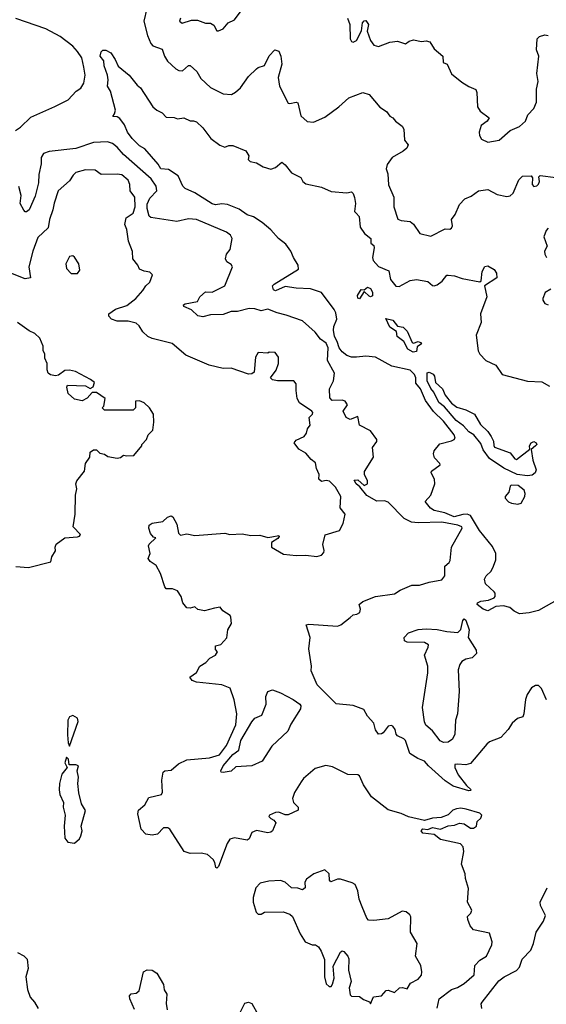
# Model space of a CAD drawing. Extents: x 1690054 to 1842981, y 782881 to 914114.
# Tile 161 of 256: x 1733590 to 1736914, y 837531 to 843745. Entities that reach past the tile are written whole.
import ezdxf

# ---------------------------------------------------------------- set-up
doc = ezdxf.new("R2010")
doc.units = 0

msp = doc.modelspace()

# ---------------------------------------------------------------- linework, layer by layer
at = {"layer": '0CON10XD'}
for points in [[(1734391.4, 843815), (1734372.9, 843735), (1734396.4, 843645), (1734416.9, 843595), (1734431.1, 843581.1), (1734488.7, 843558.7), (1734503.6, 843515), (1734523.4, 843483.4), (1734575, 843434.4), (1734595, 843424.4), (1734617.6, 843422.4), (1734654.5, 843455.5), (1734665, 843455.7), (1734707.6, 843417.6), (1734732.7, 843375), (1734795, 843316.8), (1734875, 843278.2), (1734926.8, 843273.2), (1734952.7, 843287.3), (1734984.2, 843315.8), (1735033.2, 843386.8), (1735085, 843435.6), (1735095, 843444.3), (1735135, 843456), (1735165, 843516.7), (1735200, 843555), (1735225, 843547.5), (1735238.8, 843515), (1735244, 843465), (1735220.6, 843379.4), (1735230, 843325), (1735285, 843219.2), (1735295, 843215.8), (1735334, 843224), (1735345, 843220), (1735365, 843137.5), (1735405, 843103.3), (1735445, 843097.5), (1735515, 843130.5), (1735603.3, 843195), (1735667.7, 843252.3), (1735755, 843286.2), (1735795, 843272.5), (1735862.2, 843192.2), (1735904.3, 843165), (1735925.8, 843135.8), (1735946.1, 843126.1), (1735962.5, 843105), (1736005, 843073.8), (1736014.4, 843054.4), (1736018.8, 842985), (1736042, 842955), (1736033.1, 842935), (1736010.6, 842915), (1735940, 842875), (1735909.2, 842830.8), (1735902.5, 842805), (1735913.4, 842773.4), (1735917.9, 842702.1), (1735951.6, 842625), (1735951.6, 842565), (1735976.1, 842486.1), (1735997, 842477), (1736055, 842472.5), (1736075.5, 842455.5), (1736115, 842395.6), (1736185, 842378.6), (1736275, 842424.3), (1736305, 842423.1), (1736315, 842430), (1736321.4, 842445), (1736314.6, 842485), (1736338.6, 842515), (1736365, 842578), (1736399.2, 842615), (1736438.8, 842631.2), (1736485, 842665.7), (1736545, 842673.7), (1736602.9, 842642.9), (1736665, 842628.4), (1736685.5, 842634.5), (1736705, 842650), (1736740, 842735), (1736763, 842757), (1736819.3, 842759.3), (1736826.7, 842746.7), (1736823.8, 842705), (1736835, 842692), (1736855, 842696.7), (1736865, 842707.5), (1736870, 842725), (1736867, 842753), (1736875, 842762.5), (1736975, 842749.2)], [(1734603.8, 843755), (1734598.8, 843735), (1734615, 843724.3), (1734675, 843741.4), (1734712.3, 843742.3), (1734762.4, 843722.4), (1734795, 843722.5), (1734815, 843710), (1734833.3, 843675), (1734845, 843674.3), (1734875, 843686.9), (1734904.8, 843725.2), (1734945.4, 843745), (1734988.5, 843801.5)], [(1733563.6, 843045), (1733595, 843066.2), (1733659.3, 843130.7), (1733811.9, 843198.1), (1733895, 843240), (1733946.3, 843293.7), (1733976.3, 843313.7), (1733994.4, 843345), (1734003.4, 843395), (1733995.6, 843445), (1733981.1, 843505), (1733955, 843543.9), (1733925, 843578.8), (1733845, 843639.4), (1733755, 843688.6), (1733565, 843751.8)], [(1735658.8, 843755), (1735674, 843715), (1735676.7, 843625), (1735685, 843607.5), (1735695, 843603.3), (1735715, 843613.3), (1735748, 843675), (1735754.4, 843725.6), (1735765, 843738.8), (1735775, 843741.2), (1735792.2, 843715), (1735783, 843673), (1735805, 843613.8), (1735824.6, 843584.6), (1735855, 843575.6), (1735925.5, 843604.5), (1735975, 843609.2), (1736025, 843592.5), (1736049.2, 843610.8), (1736075, 843617.5), (1736125, 843608), (1736155, 843612.5), (1736178.8, 843605), (1736205, 843561.2), (1736261.2, 843515), (1736263.3, 843475), (1736287.5, 843465), (1736315, 843403.3), (1736381.2, 843351.2), (1736425, 843323.8), (1736470, 843305), (1736476, 843285), (1736478.8, 843195), (1736497.4, 843167.4), (1736552.5, 843125), (1736540, 843105), (1736501.7, 843078.3), (1736490, 843035), (1736491.2, 843015), (1736505, 842992), (1736545, 842973.1), (1736616.7, 842985), (1736686.7, 843045), (1736745, 843071.2), (1736783.3, 843105), (1736796.7, 843145), (1736834.3, 843185), (1736852.5, 843225), (1736853, 843307), (1736862.5, 843355), (1736854.2, 843405), (1736866, 843515), (1736852, 843555), (1736856.2, 843623.8), (1736870.5, 843639.5), (1736905, 843649.2), (1736926.1, 843646.1)], [(1736995, 840090.6), (1736863.6, 840016.4), (1736805, 840000.6), (1736745, 839995.3), (1736711.1, 840011.1), (1736683.3, 840035), (1736644.1, 840045.9), (1736595, 840040.8), (1736545, 840013.8), (1736515, 840023.8), (1736477.5, 840055), (1736480, 840065), (1736500, 840075), (1736548.8, 840081.2), (1736584.2, 840095.8), (1736591.2, 840105), (1736590.8, 840125), (1736584.2, 840135), (1736529.4, 840185), (1736524.5, 840214.5), (1736534.5, 840235), (1736565, 840265.4), (1736580.4, 840295), (1736594.8, 840335), (1736596, 840375), (1736575, 840420.8), (1736492, 840522), (1736435.5, 840615.5), (1736415.2, 840625.2), (1736386.8, 840623.2), (1736333.1, 840606.9), (1736273.1, 840633.1), (1736205, 840647.7), (1736181.8, 840661.8), (1736150, 840705), (1736185.7, 840744.3), (1736210, 840815), (1736208.6, 840845), (1736188, 840885), (1736190, 840895), (1736243.3, 840935), (1736241.2, 840945), (1736209.1, 840979.1), (1736201.8, 841005), (1736205.9, 841025), (1736241.6, 841068.4), (1736315, 841086.1), (1736332.7, 841095), (1736338.6, 841105), (1736331.7, 841125), (1736265, 841210.6), (1736202.5, 841272.5), (1736150.9, 841340.9), (1736119, 841415), (1736091.3, 841451.3), (1736090.6, 841485), (1736082.3, 841505), (1736055, 841533.3), (1735938.7, 841558.7), (1735835, 841616.1), (1735775, 841621.4), (1735715.6, 841614.4), (1735685, 841615.6), (1735655, 841626.2), (1735625, 841648.3), (1735606.9, 841675), (1735594.6, 841714.6), (1735576.9, 841745), (1735570.7, 841785), (1735572, 841808), (1735591.4, 841855), (1735584.8, 841895), (1735575.4, 841915.4), (1735495, 842023.3), (1735425, 842046.7), (1735335, 842050.3), (1735265, 842061.1), (1735205, 842034.5), (1735190.9, 842040.9), (1735186.2, 842065), (1735196.2, 842075), (1735349.5, 842170.5), (1735348.1, 842195), (1735318, 842245), (1735302, 842285), (1735269.4, 842329.4), (1735223.3, 842363.3), (1735175, 842418.9), (1735120.8, 842465), (1735065, 842501.6), (1735025, 842514.2), (1734975, 842550.2), (1734900.7, 842579.3), (1734865, 842583.1), (1734825, 842576.6), (1734805, 842582), (1734695, 842652.9), (1734635, 842679.4), (1734620.3, 842695), (1734589.8, 842759.8), (1734529.4, 842799.4), (1734481.2, 842805), (1734463.6, 842833.6), (1734379.4, 842929.4), (1734345, 842950), (1734300.5, 842995), (1734270, 843035), (1734252.3, 843082.3), (1734220.8, 843120.8), (1734205, 843133.1), (1734177.5, 843135), (1734188.7, 843151.3), (1734193.6, 843175), (1734163.1, 843295), (1734144, 843325), (1734148.6, 843365), (1734144.5, 843394.5), (1734123.9, 843453.9), (1734120, 843485), (1734098.1, 843515), (1734105, 843543.3), (1734115, 843552.5), (1734133, 843553), (1734165, 843536.7), (1734193.3, 843495), (1734212, 843452), (1734280, 843395), (1734331.4, 843331.4), (1734352, 843315), (1734430.8, 843195), (1734454.6, 843174.6), (1734488.1, 843158.1), (1734515, 843130), (1734565, 843127.5), (1734585, 843120), (1734625, 843126.7), (1734665, 843106.7), (1734687.7, 843107.7), (1734705, 843101.2), (1734745, 843063.3), (1734796.7, 842995), (1734853.9, 842953.9), (1734885, 842940), (1734909.4, 842950.6), (1734935, 842951.8), (1735017.3, 842917.3), (1735036.7, 842885), (1735032.5, 842862.5), (1735045, 842850), (1735085, 842842.5), (1735126.4, 842816.4), (1735175, 842802.5), (1735205, 842813.3), (1735245, 842846.2), (1735265, 842830), (1735305, 842778.8), (1735365, 842750), (1735378, 842725), (1735395, 842710), (1735495, 842688.8), (1735555, 842661.8), (1735655, 842653.3), (1735685, 842659.2), (1735695, 842648), (1735702.6, 842622.6), (1735708.7, 842585), (1735703.1, 842535), (1735713.3, 842525), (1735733.3, 842503.3), (1735738.6, 842435), (1735766.5, 842396.5), (1735806, 842365), (1735806.7, 842335), (1735825, 842320), (1735828.2, 842305), (1735816.9, 842245), (1735821.2, 842225), (1735855, 842187.8), (1735920.7, 842160.7), (1735930.4, 842105), (1735965, 842064.2), (1735985, 842062), (1736055, 842098.4), (1736095, 842106), (1736165, 842092.1), (1736195, 842066.7), (1736205, 842064.7), (1736225, 842071.4), (1736256.4, 842095), (1736285, 842132), (1736295, 842133.1), (1736335, 842128.9), (1736382, 842112), (1736495, 842090), (1736503, 842097), (1736508.8, 842155), (1736525, 842186.7), (1736545, 842191.2), (1736585, 842169.2), (1736598.9, 842145), (1736602, 842115), (1736523.8, 842066.2), (1736539.4, 841995), (1736499.3, 841889.3), (1736503.3, 841835), (1736470.9, 841755), (1736482.7, 841655), (1736495, 841633.3), (1736533.1, 841595), (1736594.6, 841564.6), (1736635, 841506), (1736795, 841464), (1736885, 841458.8), (1736935, 841431.2)], [(1735675, 839972.9), (1735695, 839988.8), (1735717.3, 839992.7), (1735735.8, 840004.2), (1735741.2, 840025), (1735733.3, 840055), (1735756.4, 840073.6), (1735835, 840104.4), (1735955, 840120.4), (1735992.2, 840145), (1736065, 840175.4), (1736113.2, 840176.8), (1736175, 840195.6), (1736255, 840210), (1736274.2, 840235), (1736273.1, 840295), (1736301.1, 840318.9), (1736307.3, 840332.7), (1736315.7, 840415), (1736382.9, 840535), (1736380, 840545), (1736355, 840553.8), (1736255, 840574.4), (1736105, 840568.7), (1736063, 840573), (1736017.4, 840597.4), (1735915, 840700), (1735891.7, 840708.3), (1735845, 840706.2), (1735781.9, 840741.9), (1735737.1, 840797.1), (1735714.4, 840815), (1735701.2, 840838.8), (1735725, 840841.2), (1735765, 840804.2), (1735786, 840815), (1735785.7, 840835), (1735765.8, 840875), (1735765.7, 840894.3), (1735822, 840985), (1735817.5, 841045), (1735845, 841082.5), (1735843.8, 841095), (1735805, 841151.1), (1735734.2, 841185), (1735725, 841240), (1735675, 841221.6), (1735651.2, 841235), (1735631.4, 841275), (1735658, 841315), (1735645, 841336.7), (1735625, 841343.3), (1735562.5, 841342.5), (1735547.5, 841357.5), (1735546.2, 841415), (1735571.2, 841465), (1735576.4, 841513.6), (1735533.3, 841595), (1735535.9, 841675), (1735525, 841704), (1735489.1, 841729.1), (1735455, 841774), (1735375.3, 841845.3), (1735271.2, 841881.2), (1735215, 841894.6), (1735155, 841918.9), (1735115, 841907.5), (1735075, 841920), (1735038, 841922), (1734965, 841903.6), (1734925, 841902.7), (1734875, 841884.4), (1734795, 841882.5), (1734745, 841870), (1734715, 841876), (1734674.6, 841914.6), (1734626.2, 841935), (1734623.8, 841945), (1734635, 841952.5), (1734713, 841967), (1734727.5, 841995), (1734762.9, 842027.1), (1734805, 842025.6), (1734883.6, 842066.4), (1734932.9, 842185), (1734925, 842200.8), (1734896.7, 842216.7), (1734888.9, 842235), (1734895.6, 842265), (1734917.3, 842295), (1734931.2, 842365), (1734920, 842385), (1734894.3, 842404.3), (1734705, 842483.4), (1734655, 842489.3), (1734581.7, 842471.7), (1734417.8, 842497.8), (1734406.9, 842505), (1734393.4, 842553.4), (1734395, 842580), (1734411.7, 842618.3), (1734456.4, 842665), (1734451.2, 842695), (1734420.4, 842740.4), (1734244, 842895), (1734205, 842941.1), (1734175, 842964.2), (1734144.7, 842975.3), (1734055, 842969.2), (1733945, 842931.6), (1733775, 842912.8), (1733740.2, 842899.8), (1733724.7, 842875), (1733725.4, 842835), (1733710.9, 842769.1), (1733708.7, 842715), (1733688, 842632), (1733648.8, 842545), (1733633, 842533), (1733625, 842532.5), (1733615, 842542.5), (1733592.5, 842585), (1733599.6, 842635), (1733583.3, 842693.3)], [(1736407, 838763), (1736375, 838768.1), (1736347.5, 838765), (1736323.3, 838755), (1736293.8, 838726.2), (1736250.5, 838709.5), (1736195, 838704.4), (1736145, 838690), (1736045, 838713.6), (1735998.1, 838735), (1735915, 838757.6), (1735809.5, 838839.5), (1735760.5, 838915), (1735735, 838972.5), (1735725, 838979.4), (1735660.2, 838980.2), (1735565, 839029.3), (1735521.9, 839038.1), (1735455, 839018.1), (1735381.4, 838955), (1735366.9, 838935), (1735325, 838866.7), (1735311.2, 838828.8), (1735318, 838805), (1735347.5, 838775), (1735347.1, 838755), (1735285, 838725.7), (1735265, 838725.8), (1735225, 838743.8), (1735205, 838742), (1735167.5, 838725), (1735163.3, 838715), (1735175, 838702.5), (1735193, 838693), (1735207.5, 838675), (1735186.2, 838625), (1735175, 838616.2), (1735155, 838612), (1735085, 838628), (1735055.8, 838614.2), (1735038, 838575), (1735025, 838566.9), (1734945, 838580.5), (1734916.9, 838573.1), (1734899.2, 838545), (1734845, 838400), (1734835, 838390), (1734827.5, 838395), (1734822, 838425), (1734811.2, 838445), (1734775.5, 838475.5), (1734735, 838484.3), (1734665, 838481.4), (1734627.5, 838495), (1734538, 838635), (1734525, 838644), (1734497.5, 838645), (1734458.8, 838605), (1734425, 838598.9), (1734386, 838605), (1734356.9, 838635), (1734336.4, 838733.6), (1734340.4, 838755), (1734379.7, 838790.3), (1734405, 838835.7), (1734485.3, 838855), (1734490.6, 838869.4), (1734487.6, 838945), (1734494.3, 838995), (1734505, 839004.2), (1734545, 839008.6), (1734591.3, 839048.7), (1734645, 839072.6), (1734787.1, 839087.1), (1734850.6, 839105), (1734895, 839163.8), (1734953.5, 839295), (1734960.8, 839365), (1734942.7, 839452.7), (1734918.8, 839525), (1734866.3, 839546.3), (1734705, 839563.5), (1734678.8, 839575), (1734663.3, 839595), (1734706.7, 839625), (1734727.5, 839665), (1734765, 839688.8), (1734790, 839715), (1734826.7, 839735), (1734837.5, 839755), (1734825, 839770), (1734825, 839792.5), (1734858.3, 839801.7), (1734897, 839843), (1734902.5, 839895), (1734926.7, 839935), (1734923.3, 839975), (1734917.5, 839985), (1734871.2, 840015), (1734855, 840037.5), (1734819.3, 840030.7), (1734755.9, 840014.1), (1734715, 840023.3), (1734695, 840040), (1734665, 840031.2), (1734645, 840033.8), (1734618.6, 840065), (1734610, 840105), (1734585, 840140), (1734555, 840153.8), (1734515, 840153.8), (1734505, 840166), (1734478.9, 840248.9), (1734450.8, 840300.8), (1734414.2, 840325), (1734401.2, 840345), (1734413.3, 840375), (1734403.3, 840425), (1734406.7, 840435), (1734450, 840475), (1734435, 840479.2), (1734415, 840502.7), (1734404.9, 840535), (1734407, 840555), (1734425, 840566.9), (1734492.5, 840577.5), (1734522.5, 840605), (1734545, 840613.3), (1734557.3, 840607.3), (1734581.2, 840561.2), (1734592.9, 840505), (1734605, 840492.2), (1734645, 840499.6), (1734695, 840488.7), (1734885, 840503.8), (1734916.8, 840496.8), (1734995, 840500), (1735048.7, 840488.7), (1735105, 840491.9), (1735155, 840476.2), (1735181.7, 840481.7), (1735225, 840490), (1735227, 840483), (1735218.3, 840471.7), (1735180, 840445), (1735180, 840415), (1735255, 840372.5), (1735335, 840363.3), (1735395, 840366.2), (1735465, 840356.7), (1735495, 840366.2), (1735508.7, 840381.3), (1735511.4, 840395), (1735502.3, 840432.3), (1735517.2, 840492.8), (1735608.8, 840521.2), (1735632, 840565), (1735644, 840625), (1735612.5, 840665), (1735617.5, 840735), (1735582.2, 840795), (1735545, 840832.5), (1735525, 840836), (1735495, 840830), (1735477.5, 840845), (1735480, 840875), (1735463.3, 840913.3), (1735457.7, 840947.7), (1735429.7, 840969.7), (1735395, 841010), (1735352.5, 841035), (1735322.5, 841075), (1735335, 841091.2), (1735385.8, 841114.2), (1735400, 841135), (1735406.4, 841163.6), (1735423, 841187), (1735416.7, 841235), (1735438.8, 841255), (1735440.8, 841265), (1735434.2, 841275), (1735355, 841326.2), (1735340.8, 841355), (1735334.3, 841405.7), (1735335, 841446.7), (1735321.2, 841465), (1735216.4, 841466.4), (1735185, 841472.9), (1735173.8, 841485), (1735207.7, 841532.3), (1735224.3, 841575.7), (1735224.2, 841615), (1735202.5, 841645), (1735165, 841646.7), (1735155, 841640), (1735095, 841643.8), (1735077.5, 841615), (1735070.5, 841519.5), (1735055, 841509.4), (1735035, 841508.5), (1734925, 841545.6), (1734875, 841543.8), (1734785, 841564.8), (1734638, 841628), (1734551.7, 841701.7), (1734425, 841733.4), (1734399.5, 841745), (1734366.2, 841775), (1734343, 841813), (1734325, 841828.9), (1734275, 841842.7), (1734205, 841842.7), (1734170, 841855), (1734152.5, 841875), (1734152.1, 841887.9), (1734195, 841918.2), (1734265, 841940.7), (1734321.9, 841985), (1734368, 842035), (1734385, 842066), (1734410.8, 842089.2), (1734428.8, 842135), (1734412.2, 842152.2), (1734375, 842157.9), (1734345, 842171.5), (1734335.3, 842195.3), (1734303.1, 842235), (1734302.2, 842282.2), (1734276.8, 842346.8), (1734265, 842420), (1734252.9, 842452.9), (1734260.8, 842495), (1734305.3, 842524.7), (1734319.5, 842565), (1734316.7, 842625), (1734286, 842665), (1734284.4, 842705), (1734275, 842732), (1734235, 842766), (1734205, 842771.2), (1734105, 842768), (1734065.4, 842795.4), (1734005, 842798.2), (1733945, 842780.3), (1733926.2, 842765), (1733905, 842727.5), (1733833.3, 842665), (1733806.9, 842586.9), (1733799.2, 842545), (1733776.9, 842485), (1733768.8, 842431.2), (1733705, 842370), (1733671.8, 842285), (1733647.3, 842185), (1733657.5, 842115), (1733625, 842110.4), (1733471.5, 842171.5)], [(1736925, 842428.8), (1736913.8, 842415), (1736898.8, 842375), (1736920, 842315), (1736903.3, 842285), (1736904, 842265), (1736916, 842245)], [(1733955, 842143.8), (1733968.8, 842165), (1733962, 842205), (1733935, 842246.2), (1733925, 842253.8), (1733905, 842251.2), (1733881.4, 842205), (1733885.8, 842175), (1733915, 842144), (1733955, 842143.8)], [(1735735, 841983.3), (1735725, 841986.7), (1735722, 842005), (1735745, 842042.5), (1735765, 842040), (1735785, 842057.5), (1735805, 842049.1), (1735817.1, 842025), (1735817, 842003), (1735805, 841996.2), (1735795, 842000), (1735765, 842030), (1735735, 841983.3)], [(1736942.5, 842045), (1736907.5, 842022.5), (1736891.2, 841985), (1736892.5, 841975), (1736905, 841953.6), (1736925, 841945.6)], [(1736072.8, 841647.2), (1736040, 841665), (1736013.9, 841713.9), (1735972.5, 841745), (1735967.5, 841777.5), (1735926.7, 841805), (1735901.7, 841858.3), (1735945, 841848.8), (1735975, 841810), (1736010, 841805), (1736035, 841780), (1736067, 841707), (1736076.1, 841703.9), (1736105, 841713.3), (1736125, 841706), (1736120, 841695), (1736098.8, 841681.2), (1736095, 841651.4), (1736072.8, 841647.2)], [(1733565, 840293.6), (1733645, 840288.6), (1733785.9, 840324.1), (1733792.5, 840355), (1733816.4, 840393.6), (1733813, 840417), (1733820, 840435), (1733875, 840474), (1733955, 840481.2), (1733967.5, 840485), (1733972.5, 840495), (1733926.7, 840545), (1733940, 840625), (1733942, 840745), (1733950, 840785), (1733943.8, 840815), (1733950, 840835), (1733998, 840895), (1734006, 840945), (1734032.5, 840985), (1734033.8, 841016.2), (1734055, 841030), (1734075, 841030), (1734095, 841010), (1734125, 841002.5), (1734145, 840987.5), (1734205, 840976.7), (1734225, 840982.5), (1734245, 840997.5), (1734265, 840992.5), (1734310, 840995), (1734360, 841055), (1734360, 841065), (1734390, 841095), (1734400, 841125), (1734430, 841155), (1734436.7, 841205), (1734433.3, 841255), (1734410, 841295), (1734376.1, 841326.1), (1734345, 841340), (1734321.7, 841338.3), (1734320, 841295), (1734305, 841280), (1734125, 841280), (1734110, 841295), (1734120, 841305), (1734130, 841355), (1734075, 841391.2), (1734047.5, 841392.5), (1734015, 841356.7), (1733985, 841340), (1733935, 841350), (1733896.7, 841385), (1733887.5, 841425), (1733891.2, 841438.8), (1734005, 841433.8), (1734035, 841417.5), (1734053, 841427), (1734062.5, 841455), (1734037.5, 841475), (1733942.5, 841525), (1733905, 841534), (1733875, 841530.8), (1733835, 841502), (1733816.4, 841496.4), (1733784.1, 841504.1), (1733770, 841515), (1733762.5, 841535), (1733762.5, 841575), (1733748.3, 841608.3), (1733747.5, 841635), (1733738.3, 841658.3), (1733737.5, 841685), (1733717.5, 841735), (1733686, 841765), (1733650.5, 841780.5), (1733575, 841833.8)], [(1736795, 840865.4), (1736730, 840875), (1736645.6, 840915), (1736555, 840975.7), (1736515, 841030), (1736500, 841070), (1736456, 841126), (1736425, 841144.4), (1736390.9, 841180.9), (1736345, 841215.5), (1736271.2, 841301.2), (1736235, 841329.2), (1736204.6, 841394.6), (1736185, 841418), (1736160.9, 841465), (1736162.7, 841517.3), (1736175, 841520), (1736198.9, 841508.9), (1736208.2, 841495), (1736215.4, 841455.4), (1736258.8, 841415), (1736276.1, 841376.1), (1736315.3, 841325.3), (1736349.1, 841299.1), (1736405, 841283.6), (1736460, 841255), (1736499.3, 841189.3), (1736545.3, 841145), (1736566, 841115), (1736580.9, 841085), (1736582, 841058), (1736587.7, 841047.7), (1736685, 841011.9), (1736715, 840972.9), (1736725, 840969.6), (1736810, 841035), (1736807.5, 841055), (1736817.5, 841075), (1736835, 841082.5), (1736850, 841075), (1736853.3, 841065), (1736845.8, 841055), (1736817.5, 841032.5), (1736829.5, 840965), (1736849.4, 840905), (1736844.1, 840885), (1736825, 840871.4), (1736795, 840865.4)], [(1736733.6, 840686.4), (1736755, 840694.7), (1736779.2, 840735), (1736781.2, 840755), (1736773.8, 840775), (1736735.5, 840805.5), (1736693, 840807), (1736685, 840800), (1736676.3, 840763.7), (1736654.3, 840735), (1736654.8, 840725), (1736675, 840703), (1736695, 840693.3), (1736733.6, 840686.4)], [(1736915, 839453.3), (1736884.1, 839524.1), (1736865, 839543.3), (1736845, 839543.8), (1736821.3, 839528.7), (1736792, 839485), (1736782, 839455), (1736772.7, 839365), (1736765, 839346), (1736732.5, 839335), (1736697.5, 839305), (1736672.5, 839265), (1736627.5, 839215), (1736555, 839186.7), (1736537.6, 839172.4), (1736435, 839050), (1736405, 839041.4), (1736352.7, 839047.3), (1736336.4, 839043.6), (1736336.2, 839025), (1736358.1, 838978.1), (1736410.6, 838910.6), (1736440, 838885), (1736435, 838880), (1736425, 838877.5), (1736325, 838906.9), (1736275, 838941.5), (1736170.8, 839035), (1736145, 839065.6), (1736101.9, 839081.9), (1736053, 839113), (1736024.3, 839195), (1736015, 839207.1), (1735973.8, 839225), (1735965.7, 839235.7), (1735960, 839265), (1735945, 839285.6), (1735935, 839290.6), (1735915, 839285.8), (1735884, 839245), (1735873.2, 839236.8), (1735855, 839235.7), (1735835, 839264), (1735824.5, 839305), (1735785, 839349.2), (1735761.4, 839391.4), (1735695, 839416.3), (1735587, 839427), (1735467.6, 839547.6), (1735430, 839635), (1735432, 839665), (1735414.3, 839774.3), (1735423.3, 839845), (1735397.5, 839925), (1735415, 839930), (1735595, 839917.2), (1735617.5, 839925), (1735675, 839972.9)], [(1736265, 839183.6), (1736244.1, 839194.1), (1736195, 839257.4), (1736153, 839293), (1736144.5, 839314.5), (1736131.3, 839405), (1736167, 839623), (1736165.5, 839665), (1736145.9, 839735), (1736169.1, 839785), (1736170.5, 839800.5), (1736144.7, 839814.7), (1736035, 839816.9), (1736018.8, 839825), (1736016.7, 839845), (1736045, 839875.8), (1736104.6, 839895.4), (1736155, 839901.5), (1736225, 839897.3), (1736285, 839882.9), (1736355, 839877.5), (1736374.5, 839895.5), (1736386.2, 839953.8), (1736395, 839963.3), (1736405.6, 839955.6), (1736426.2, 839895), (1736420, 839845), (1736471.2, 839765), (1736473.8, 839745), (1736445, 839717.5), (1736405, 839708.6), (1736380.8, 839695), (1736367.1, 839675), (1736358.5, 839641.5), (1736363.8, 839505), (1736354.3, 839365), (1736341.2, 839325), (1736335.6, 839235), (1736321.9, 839205), (1736295, 839184.4), (1736265, 839183.6)], [(1734875, 838993.8), (1734862.5, 838995), (1734860, 839005), (1734874, 839035), (1734935, 839108.2), (1734974, 839135), (1734985.7, 839195), (1735055, 839313.8), (1735075, 839335.8), (1735117.5, 839355), (1735145.7, 839425), (1735144, 839474), (1735156.9, 839505), (1735185, 839515.2), (1735236.2, 839496.2), (1735315.7, 839455), (1735358.8, 839425), (1735364.3, 839414.3), (1735362.2, 839395), (1735300.6, 839299.4), (1735282.5, 839255), (1735180.9, 839159.1), (1735120.8, 839065), (1735055, 839036), (1734955, 839028.6), (1734925, 839001.2), (1734875, 838993.8)], [(1733905, 839160), (1733958.6, 839315), (1733955, 839336.2), (1733925, 839352.5), (1733905, 839346), (1733894.6, 839324.6), (1733890.7, 839230.7), (1733895, 839180), (1733905, 839160)], [(1733935, 838547.5), (1733967.5, 838575), (1733976.4, 838593.6), (1733983.3, 838625), (1733977.5, 838655), (1734004.1, 838754.1), (1733980.8, 838795), (1733962.9, 838865), (1733957.1, 838925), (1733960.8, 838965), (1733953.3, 839005), (1733960, 839035), (1733945, 839042.5), (1733901.7, 839041.7), (1733897, 839077), (1733885, 839090), (1733874, 839055), (1733890, 839025), (1733855, 838983.3), (1733840.9, 838925), (1733838.5, 838885), (1733843.5, 838855), (1733866.4, 838805), (1733864, 838775), (1733876.1, 838725), (1733871.2, 838655), (1733875, 838580), (1733893.9, 838553.9), (1733935, 838547.5)], [(1736224.1, 837505.9), (1736236.7, 837565), (1736315, 837623.5), (1736353.7, 837636.3), (1736395, 837661.5), (1736457.5, 837717.5), (1736462.5, 837775), (1736495, 837809.5), (1736535.4, 837834.6), (1736570, 837905), (1736572.9, 837925), (1736555, 837980), (1736455, 838001.2), (1736433.3, 838025), (1736418.8, 838065), (1736416.7, 838085), (1736436.7, 838105), (1736443.8, 838125), (1736415.8, 838175), (1736422.1, 838262.1), (1736404.3, 838325), (1736402.5, 838355), (1736378.9, 838415), (1736393.6, 838495), (1736389.1, 838525), (1736372.7, 838542.7), (1736245, 838570), (1736205, 838602.2), (1736135, 838610), (1736123.8, 838625), (1736135, 838638.8), (1736165, 838633.8), (1736195, 838646), (1736245, 838636), (1736295, 838657.5), (1736335, 838662), (1736365, 838673.8), (1736395, 838670), (1736435, 838643.3), (1736455, 838642.5), (1736472.5, 838655), (1736476.7, 838685), (1736500, 838705), (1736506.7, 838725), (1736495, 838737.1), (1736407, 838763)], [(1735805, 837532.5), (1735822.9, 837577.1), (1735872.5, 837585), (1735902.3, 837617.7), (1735915, 837618.8), (1735955, 837604.2), (1735986.2, 837633.8), (1736006.1, 837636.1), (1736035, 837627.5), (1736056.7, 837665), (1736105, 837690), (1736125.6, 837714.4), (1736128.6, 837735), (1736121.4, 837775), (1736088.6, 837835), (1736099.4, 837915), (1736057.1, 837985), (1736057.7, 838082.3), (1736052.5, 838095), (1736030, 838115), (1736005, 838119.4), (1735915, 838070), (1735825, 838059.4), (1735792.5, 838062.5), (1735780, 838075), (1735750.5, 838145), (1735732.9, 838195), (1735725, 838247.5), (1735707, 838287), (1735688.1, 838298.1), (1735615, 838320), (1735595, 838320), (1735554.1, 838304.1), (1735544.4, 838314.4), (1735543.6, 838355), (1735515, 838380), (1735446.3, 838353.7), (1735399.1, 838320.9), (1735388.6, 838301.4), (1735392.5, 838265), (1735375, 838253.8), (1735345, 838263.3), (1735305, 838266.2), (1735265, 838302), (1735235, 838312.5), (1735162.3, 838307.7), (1735107.5, 838295), (1735081.2, 838265), (1735063.8, 838205), (1735063.3, 838175), (1735081.7, 838111.7), (1735095, 838100), (1735115, 838100), (1735135, 838112.5), (1735253.6, 838113.6), (1735295, 838100), (1735312.5, 838085), (1735360, 837975), (1735392.5, 837925), (1735435, 837906.7), (1735456.1, 837906.1), (1735475, 837892.5), (1735493.3, 837865), (1735513.6, 837813.6), (1735513.9, 837703.9), (1735525, 837660), (1735543, 837643), (1735555, 837642.5), (1735565, 837657.5), (1735575.6, 837695), (1735567.9, 837772.1), (1735615, 837858.8), (1735625, 837867.5), (1735635, 837863.8), (1735661.2, 837835), (1735667.7, 837817.7), (1735665.7, 837745), (1735681.4, 837675), (1735670, 837635), (1735675, 837590), (1735685, 837582.5), (1735735, 837578.8), (1735760.9, 837560.9), (1735797, 837547), (1735805, 837532.5)], [(1736507.5, 837505), (1736503.6, 837533.6), (1736508.8, 837545), (1736615, 837678.1), (1736647.8, 837705), (1736725, 837744.3), (1736744.4, 837765.6), (1736762.5, 837815), (1736816.8, 837873.2), (1736833.6, 837915), (1736850.3, 837985), (1736896, 838055), (1736909.7, 838090.3), (1736877.1, 838155), (1736874.6, 838175), (1736918.8, 838265)], [(1733575, 837857.5), (1733616.1, 837836.1), (1733636.7, 837815), (1733643.9, 837756.1), (1733628.8, 837705), (1733638.8, 837625), (1733656.2, 837575), (1733684.1, 837544.1), (1733706, 837505)], [(1734315, 837498), (1734284.3, 837565), (1734281.9, 837585), (1734293.5, 837596.5), (1734325, 837601.5), (1734344.2, 837615.8), (1734370.9, 837735), (1734395, 837747.5), (1734425, 837745.8), (1734455, 837726.5), (1734496.9, 837655), (1734502.5, 837622.5), (1734517.5, 837595), (1734513.9, 837536.1), (1734520, 837495)], [(1734954.4, 837425), (1735011.7, 837538.3), (1735035, 837544), (1735055, 837536), (1735095.8, 837465)]]:
    msp.add_lwpolyline(points, dxfattribs=at)

doc.saveas('drawing.dxf')
